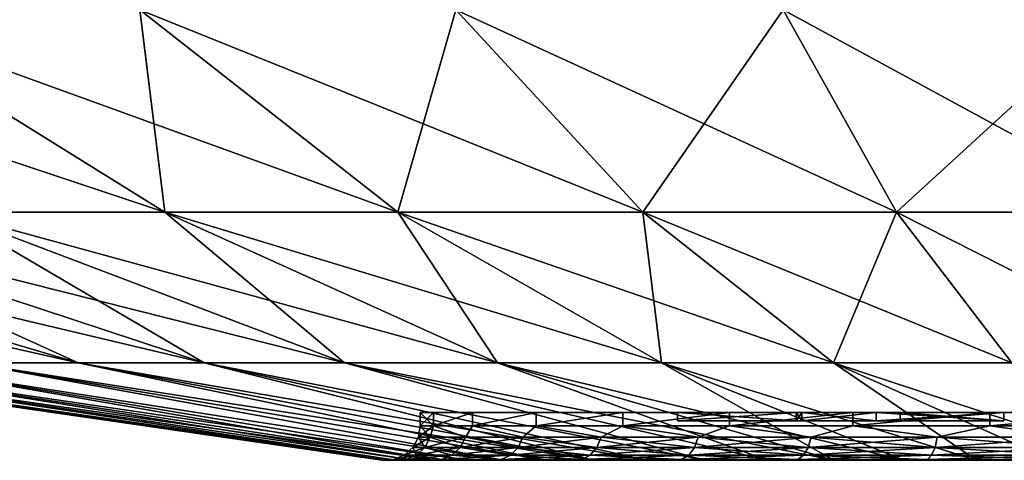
# Model space of a CAD drawing. Header units: metres. Extents: x -109 to 109, y -108 to 40.
# Tile 8 of 230: x -83.81 to -78.13, y -108.23 to -105.68. Entities that reach past the tile are written whole.
import ezdxf

# ---------------------------------------------------------------- set-up
doc = ezdxf.new("R2010")
doc.units = ezdxf.units.M
doc.layers.add('solid_K_24_42_17_000C74_XXXX', color=7, linetype='CONTINUOUS')

msp = doc.modelspace()

# ---------------------------------------------------------------- linework, layer by layer
at = {"layer": 'solid_K_24_42_17_000C74_XXXX'}
for points in [[(-86.482162, -105.622948, 13.408366), (-84.234207, -106.793419, 10.388842), (-82.975838, -106.793419, 11.216482)], [(-84.858047, -105.622948, 14.476562), (-86.482162, -105.622948, 13.408366), (-82.975838, -106.793419, 11.216482)], [(-84.858047, -105.622948, -14.476562), (-82.975838, -106.793419, -11.216482), (-84.234207, -106.793419, -10.388842)], [(-84.858047, -105.622948, -14.476562), (-83.120903, -105.622948, -15.348987), (-82.975838, -106.793419, -11.216482)], [(-84.858047, -105.622948, 14.476562), (-82.975838, -106.793419, 11.216482), (-81.629898, -106.793419, 11.89244)], [(-83.120903, -105.622948, 15.348987), (-84.858047, -105.622948, 14.476562), (-81.629898, -106.793419, 11.89244)], [(-83.120903, -105.622948, -15.348987), (-81.629898, -106.793419, -11.89244), (-82.975838, -106.793419, -11.216482)], [(-83.120903, -105.622948, -15.348987), (-81.294228, -105.622948, -16.013844), (-81.629898, -106.793419, -11.89244)], [(-83.120903, -105.622948, 15.348987), (-81.629898, -106.793419, 11.89244), (-80.214584, -106.793419, 12.407572)], [(-81.294228, -105.622948, 16.013844), (-83.120903, -105.622948, 15.348987), (-80.214584, -106.793419, 12.407572)], [(-81.294228, -105.622948, -16.013844), (-80.214584, -106.793419, -12.407572), (-81.629898, -106.793419, -11.89244)], [(-81.294228, -105.622948, -16.013844), (-79.402718, -105.622948, -16.462139), (-80.214584, -106.793419, -12.407572)], [(-81.294228, -105.622948, 16.013844), (-80.214584, -106.793419, 12.407572), (-78.749039, -106.793419, 12.754913)], [(-79.402718, -105.622948, 16.462139), (-81.294228, -105.622948, 16.013844), (-78.749039, -106.793419, 12.754913)], [(-79.402718, -105.622948, -16.462139), (-78.749039, -106.793419, -12.754913), (-80.214584, -106.793419, -12.407572)], [(-79.402718, -105.622948, -16.462139), (-77.471954, -105.622948, -16.687813), (-78.749039, -106.793419, -12.754913)], [(-79.402718, -105.622948, 16.462139), (-78.749039, -106.793419, 12.754913), (-77.253075, -106.793419, 12.929766)], [(-77.471954, -105.622948, 16.687813), (-79.402718, -105.622948, 16.462139), (-77.253075, -106.793419, 12.929766)], [(-77.471954, -105.622948, -16.687813), (-77.253075, -106.793419, -12.929766), (-78.749039, -106.793419, -12.754913)], [(-87.320969, -106.793419, 7.117064), (-84.108582, -107.663673, 5.004241), (-83.476173, -107.663673, 5.853706)], [(-86.421562, -106.793419, 8.325178), (-87.320969, -106.793419, 7.117064), (-83.476173, -107.663673, 5.853706)], [(-86.421562, -106.793419, -8.325178), (-83.476173, -107.663673, -5.853706), (-84.108582, -107.663673, -5.004241)], [(-86.421562, -106.793419, -8.325178), (-85.387978, -106.793419, -9.42071), (-83.476173, -107.663673, -5.853706)], [(-86.421562, -106.793419, 8.325178), (-83.476173, -107.663673, 5.853706), (-82.749428, -107.663673, 6.62401)], [(-85.387978, -106.793419, 9.42071), (-86.421562, -106.793419, 8.325178), (-82.749428, -107.663673, 6.62401)], [(-85.387978, -106.793419, -9.42071), (-82.749428, -107.663673, -6.62401), (-83.476173, -107.663673, -5.853706)], [(-85.387978, -106.793419, -9.42071), (-84.234207, -106.793419, -10.388842), (-82.749428, -107.663673, -6.62401)], [(-85.387978, -106.793419, 9.42071), (-82.749428, -107.663673, 6.62401), (-81.938171, -107.663673, 7.304736)], [(-84.234207, -106.793419, 10.388842), (-85.387978, -106.793419, 9.42071), (-81.938171, -107.663673, 7.304736)], [(-84.234207, -106.793419, -10.388842), (-81.938171, -107.663673, -7.304736), (-82.749428, -107.663673, -6.62401)], [(-84.234207, -106.793419, -10.388842), (-82.975838, -106.793419, -11.216482), (-81.938171, -107.663673, -7.304736)], [(-84.234207, -106.793419, 10.388842), (-81.938171, -107.663673, 7.304736), (-81.053375, -107.663673, 7.886677)], [(-82.975838, -106.793419, 11.216482), (-84.234207, -106.793419, 10.388842), (-81.053375, -107.663673, 7.886677)], [(-82.975838, -106.793419, -11.216482), (-81.053375, -107.663673, -7.886677), (-81.938171, -107.663673, -7.304736)], [(-82.975838, -106.793419, -11.216482), (-81.629898, -106.793419, -11.89244), (-81.053375, -107.663673, -7.886677)], [(-82.975838, -106.793419, 11.216482), (-81.053375, -107.663673, 7.886677), (-80.107002, -107.663673, 8.361965)], [(-81.629898, -106.793419, 11.89244), (-82.975838, -106.793419, 11.216482), (-80.107002, -107.663673, 8.361965)], [(-81.629898, -106.793419, -11.89244), (-80.107002, -107.663673, -8.361965), (-81.053375, -107.663673, -7.886677)], [(-81.629898, -106.793419, -11.89244), (-80.214584, -106.793419, -12.407572), (-80.107002, -107.663673, -8.361965)], [(-81.629898, -106.793419, 11.89244), (-80.107002, -107.663673, 8.361965), (-79.111847, -107.663673, 8.724172)], [(-80.214584, -106.793419, 12.407572), (-81.629898, -106.793419, 11.89244), (-79.111847, -107.663673, 8.724172)], [(-80.214584, -106.793419, -12.407572), (-79.111847, -107.663673, -8.724172), (-80.107002, -107.663673, -8.361965)], [(-80.214584, -106.793419, -12.407572), (-78.749039, -106.793419, -12.754913), (-79.111847, -107.663673, -8.724172)], [(-80.214584, -106.793419, 12.407572), (-79.111847, -107.663673, 8.724172), (-78.081367, -107.663673, 8.968398)], [(-78.749039, -106.793419, 12.754913), (-80.214584, -106.793419, 12.407572), (-78.081367, -107.663673, 8.968398)], [(-78.749039, -106.793419, -12.754913), (-78.081367, -107.663673, -8.968398), (-79.111847, -107.663673, -8.724172)], [(-78.749039, -106.793419, -12.754913), (-77.253075, -106.793419, -12.929766), (-78.081367, -107.663673, -8.968398)], [(-78.749039, -106.793419, 12.754913), (-78.081367, -107.663673, 8.968398), (-77.02951, -107.663673, 9.091343)], [(-77.253075, -106.793419, 12.929766), (-78.749039, -106.793419, 12.754913), (-77.02951, -107.663673, 9.091343)], [(-81.720886, -108.226677), (-85.60675, -107.663673), (-85.545174, -107.663673, -1.057229)], [(-81.701019, -108.226677, 0.45499), (-85.60675, -107.663673), (-81.720886, -108.226677)], [(-81.701019, -108.226677, 0.45499), (-85.545174, -107.663673, 1.057229), (-85.60675, -107.663673)], [(-81.641571, -108.226677, -0.906581), (-85.545174, -107.663673, -1.057229), (-85.361275, -107.663673, -2.100161)], [(-81.701019, -108.226677, -0.455012), (-81.720886, -108.226677), (-85.545174, -107.663673, -1.057229)], [(-81.641571, -108.226677, -0.906581), (-81.701019, -108.226677, -0.455012), (-85.545174, -107.663673, -1.057229)], [(-81.641579, -108.226677, 0.906539), (-85.361275, -107.663673, 2.100161), (-85.545174, -107.663673, 1.057229)], [(-81.701019, -108.226677, 0.45499), (-81.641579, -108.226677, 0.906539), (-85.545174, -107.663673, 1.057229)], [(-81.542984, -108.226677, -1.351262), (-85.361275, -107.663673, -2.100161), (-85.057549, -107.663673, -3.114692)], [(-81.542984, -108.226677, -1.351262), (-81.641571, -108.226677, -0.906581), (-85.361275, -107.663673, -2.100161)], [(-81.406044, -108.226677, 1.785594), (-85.057549, -107.663673, 3.114692), (-85.361275, -107.663673, 2.100161)], [(-81.542999, -108.226677, 1.351204), (-81.406044, -108.226677, 1.785594), (-85.361275, -107.663673, 2.100161)], [(-81.641579, -108.226677, 0.906539), (-81.542999, -108.226677, 1.351204), (-85.361275, -107.663673, 2.100161)], [(-81.406021, -108.226677, -1.785662), (-85.057549, -107.663673, -3.114692), (-84.638092, -107.663673, -4.087102)], [(-81.406021, -108.226677, -1.785662), (-81.542984, -108.226677, -1.351262), (-85.057549, -107.663673, -3.114692)], [(-81.23175, -108.226677, 2.206398), (-84.638092, -107.663673, 4.087102), (-85.057549, -107.663673, 3.114692)], [(-81.406044, -108.226677, 1.785594), (-81.23175, -108.226677, 2.206398), (-85.057549, -107.663673, 3.114692)], [(-81.0214, -108.226677, -2.610468), (-84.638092, -107.663673, -4.087102), (-84.108582, -107.663673, -5.004241)], [(-81.231712, -108.226677, -2.206465), (-81.406021, -108.226677, -1.785662), (-84.638092, -107.663673, -4.087102)], [(-81.0214, -108.226677, -2.610468), (-81.231712, -108.226677, -2.206465), (-84.638092, -107.663673, -4.087102)], [(-81.021439, -108.226677, 2.610408), (-84.108582, -107.663673, 5.004241), (-84.638092, -107.663673, 4.087102)], [(-81.23175, -108.226677, 2.206398), (-81.021439, -108.226677, 2.610408), (-84.638092, -107.663673, 4.087102)], [(-80.77668, -108.226677, -2.994599), (-84.108582, -107.663673, -5.004241), (-83.476173, -107.663673, -5.853706)], [(-80.77668, -108.226677, -2.994599), (-81.0214, -108.226677, -2.610468), (-84.108582, -107.663673, -5.004241)], [(-80.499451, -108.226677, 3.35589), (-83.476173, -107.663673, 5.853706), (-84.108582, -107.663673, 5.004241)], [(-80.776718, -108.226677, 2.994547), (-80.499451, -108.226677, 3.35589), (-84.108582, -107.663673, 5.004241)], [(-81.021439, -108.226677, 2.610408), (-80.776718, -108.226677, 2.994547), (-84.108582, -107.663673, 5.004241)], [(-80.499413, -108.226677, -3.355939), (-83.476173, -107.663673, -5.853706), (-82.749428, -107.663673, -6.62401)], [(-80.499413, -108.226677, -3.355939), (-80.77668, -108.226677, -2.994599), (-83.476173, -107.663673, -5.853706)], [(-80.19175, -108.226677, 3.691692), (-82.749428, -107.663673, 6.62401), (-83.476173, -107.663673, 5.853706)], [(-80.499451, -108.226677, 3.35589), (-80.19175, -108.226677, 3.691692), (-83.476173, -107.663673, 5.853706)], [(-79.855896, -108.226677, -3.999445), (-82.749428, -107.663673, -6.62401), (-81.938171, -107.663673, -7.304736)], [(-80.191704, -108.226677, -3.691739), (-80.499413, -108.226677, -3.355939), (-82.749428, -107.663673, -6.62401)], [(-79.855896, -108.226677, -3.999445), (-80.191704, -108.226677, -3.691739), (-82.749428, -107.663673, -6.62401)], [(-79.855949, -108.226677, 3.999401), (-81.938171, -107.663673, 7.304736), (-82.749428, -107.663673, 6.62401)], [(-80.19175, -108.226677, 3.691692), (-79.855949, -108.226677, 3.999401), (-82.749428, -107.663673, 6.62401)], [(-79.494553, -108.226677, -4.276714), (-81.938171, -107.663673, -7.304736), (-81.053375, -107.663673, -7.886677)], [(-79.494553, -108.226677, -4.276714), (-79.855896, -108.226677, -3.999445), (-81.938171, -107.663673, -7.304736)], [(-79.110474, -108.226677, 4.5214), (-81.053375, -107.663673, 7.886677), (-81.938171, -107.663673, 7.304736)], [(-79.494606, -108.226677, 4.276675), (-79.110474, -108.226677, 4.5214), (-81.938171, -107.663673, 7.304736)], [(-79.855949, -108.226677, 3.999401), (-79.494606, -108.226677, 4.276675), (-81.938171, -107.663673, 7.304736)], [(-79.110413, -108.226677, -4.521433), (-81.053375, -107.663673, -7.886677), (-80.107002, -107.663673, -8.361965)], [(-79.110413, -108.226677, -4.521433), (-79.494553, -108.226677, -4.276714), (-81.053375, -107.663673, -7.886677)], [(-78.706474, -108.226677, 4.731712), (-80.107002, -107.663673, 8.361965), (-81.053375, -107.663673, 7.886677)], [(-79.110474, -108.226677, 4.5214), (-78.706474, -108.226677, 4.731712), (-81.053375, -107.663673, 7.886677)], [(-78.285622, -108.226677, -4.906036), (-80.107002, -107.663673, -8.361965), (-79.111847, -107.663673, -8.724172)], [(-78.706413, -108.226677, -4.73174), (-79.110413, -108.226677, -4.521433), (-80.107002, -107.663673, -8.361965)], [(-78.285622, -108.226677, -4.906036), (-78.706413, -108.226677, -4.73174), (-80.107002, -107.663673, -8.361965)], [(-78.285683, -108.226677, 4.906013), (-79.111847, -107.663673, 8.724172), (-80.107002, -107.663673, 8.361965)], [(-78.706474, -108.226677, 4.731712), (-78.285683, -108.226677, 4.906013), (-80.107002, -107.663673, 8.361965)], [(-77.851234, -108.226677, -5.042994), (-79.111847, -107.663673, -8.724172), (-78.081367, -107.663673, -8.968398)], [(-77.851234, -108.226677, -5.042994), (-78.285622, -108.226677, -4.906036), (-79.111847, -107.663673, -8.724172)], [(-77.406631, -108.226677, 5.141561), (-78.081367, -107.663673, 8.968398), (-79.111847, -107.663673, 8.724172)], [(-77.851303, -108.226677, 5.042977), (-77.406631, -108.226677, 5.141561), (-79.111847, -107.663673, 8.724172)], [(-78.285683, -108.226677, 4.906013), (-77.851303, -108.226677, 5.042977), (-79.111847, -107.663673, 8.724172)], [(-81.424034, -108.027771, -0.868257), (-81.424042, -107.949371, -0.868196), (-81.5, -107.949371)], [(-80.014, -107.949371, 1.5), (-81.5, -107.949371), (-81.424042, -107.949371, -0.868196)], [(-81.5, -108.027771), (-81.424034, -108.027771, -0.868257), (-81.5, -107.949371)], [(-81.424042, -107.949371, 0.868196), (-81.5, -108.027771), (-81.5, -107.949371)], [(-80.014, -107.949371, 1.5), (-81.424042, -107.949371, 0.868196), (-81.5, -107.949371)], [(-81.424042, -108.027771, 0.868239), (-81.5, -108.027771), (-81.424042, -107.949371, 0.868196)], [(-81.424034, -108.027771, -0.868257), (-81.198471, -107.949371, -1.710062), (-81.424042, -107.949371, -0.868196)], [(-80.014, -107.949371, -1.5), (-81.424042, -107.949371, -0.868196), (-81.198471, -107.949371, -1.710062)], [(-80.014, -107.949371, -1.5), (-80.014, -107.949371, 1.5), (-81.424042, -107.949371, -0.868196)], [(-81.424042, -108.027771, 0.868239), (-81.424042, -107.949371, 0.868196), (-81.198471, -107.949371, 1.710062)], [(-80.014, -107.949371, 1.5), (-81.198471, -107.949371, 1.710062), (-81.424042, -107.949371, 0.868196)], [(-81.198463, -108.027771, 1.710096), (-81.424042, -108.027771, 0.868239), (-81.198471, -107.949371, 1.710062)], [(-81.424034, -108.027771, -0.868257), (-81.198448, -108.027771, -1.710138), (-81.198471, -107.949371, -1.710062)], [(-71.801529, -107.949371, -1.710062), (-81.198471, -107.949371, -1.710062), (-80.830124, -107.949371, -2.49999)], [(-81.198448, -108.027771, -1.710138), (-80.830124, -107.949371, -2.49999), (-81.198471, -107.949371, -1.710062)], [(-73.557312, -107.949371, -1.499829), (-81.198471, -107.949371, -1.710062), (-71.801529, -107.949371, -1.710062)], [(-79.328285, -107.949371, -1.5), (-80.014, -107.949371, -1.5), (-81.198471, -107.949371, -1.710062)], [(-78.866821, -107.949371, -1.5), (-79.328285, -107.949371, -1.5), (-81.198471, -107.949371, -1.710062)], [(-78.128288, -107.949371, -1.5), (-78.866821, -107.949371, -1.5), (-81.198471, -107.949371, -1.710062)], [(-77.442856, -107.949371, -1.5), (-78.128288, -107.949371, -1.5), (-81.198471, -107.949371, -1.710062)], [(-76.757141, -107.949371, -1.5), (-77.442856, -107.949371, -1.5), (-81.198471, -107.949371, -1.710062)], [(-76.242859, -107.949371, -1.5), (-76.757141, -107.949371, -1.5), (-81.198471, -107.949371, -1.710062)], [(-75.557144, -107.949371, -1.5), (-76.242859, -107.949371, -1.5), (-81.198471, -107.949371, -1.710062)], [(-73.557312, -107.949371, -1.499829), (-75.557144, -107.949371, -1.5), (-81.198471, -107.949371, -1.710062)], [(-81.198471, -107.949371, 1.710062), (-71.801529, -107.949371, 1.710062), (-72.169876, -107.949371, 2.49999)], [(-80.014, -107.949371, 1.5), (-71.801529, -107.949371, 1.710062), (-81.198471, -107.949371, 1.710062)], [(-81.198471, -107.949371, 1.710062), (-72.169876, -107.949371, 2.49999), (-80.830124, -107.949371, 2.49999)], [(-81.198463, -108.027771, 1.710096), (-81.198471, -107.949371, 1.710062), (-80.830124, -107.949371, 2.49999)], [(-80.830132, -108.027771, 2.499995), (-81.198463, -108.027771, 1.710096), (-80.830124, -107.949371, 2.49999)], [(-81.198448, -108.027771, -1.710138), (-80.830109, -108.027771, -2.500035), (-80.830124, -107.949371, -2.49999)], [(-80.830132, -108.027771, 2.499995), (-80.830124, -107.949371, 2.49999), (-80.330208, -107.949371, 3.213953)], [(-80.330231, -108.027771, 3.213931), (-80.830132, -108.027771, 2.499995), (-80.330208, -107.949371, 3.213953)], [(-72.169876, -107.949371, -2.49999), (-80.830124, -107.949371, -2.49999), (-80.330208, -107.949371, -3.213953)], [(-80.830109, -108.027771, -2.500035), (-80.330208, -107.949371, -3.213953), (-80.830124, -107.949371, -2.49999)], [(-71.801529, -107.949371, -1.710062), (-80.830124, -107.949371, -2.49999), (-72.169876, -107.949371, -2.49999)], [(-80.830124, -107.949371, 2.49999), (-72.169876, -107.949371, 2.49999), (-72.669792, -107.949371, 3.213953)], [(-80.830124, -107.949371, 2.49999), (-72.669792, -107.949371, 3.213953), (-80.330208, -107.949371, 3.213953)], [(-80.830109, -108.027771, -2.500035), (-80.3302, -108.027771, -3.213963), (-80.330208, -107.949371, -3.213953)], [(-80.330231, -108.027771, 3.213931), (-80.330208, -107.949371, 3.213953), (-79.713913, -107.949371, 3.830241)], [(-79.713951, -108.027771, 3.830213), (-80.330231, -108.027771, 3.213931), (-79.713913, -107.949371, 3.830241)], [(-72.669792, -107.949371, -3.213953), (-80.330208, -107.949371, -3.213953), (-79.713913, -107.949371, -3.830241)], [(-80.3302, -108.027771, -3.213963), (-79.713913, -107.949371, -3.830241), (-80.330208, -107.949371, -3.213953)], [(-72.169876, -107.949371, -2.49999), (-80.330208, -107.949371, -3.213953), (-72.669792, -107.949371, -3.213953)], [(-80.330208, -107.949371, 3.213953), (-72.669792, -107.949371, 3.213953), (-73.286087, -107.949371, 3.830241)], [(-80.330208, -107.949371, 3.213953), (-73.286087, -107.949371, 3.830241), (-79.713913, -107.949371, 3.830241)], [(-80.3302, -108.027771, -3.213963), (-79.713913, -108.027771, -3.830243), (-79.713913, -107.949371, -3.830241)], [(-79.328285, -107.949371, 1.5), (-71.801529, -107.949371, 1.710062), (-80.014, -107.949371, 1.5)], [(-80.014, -107.999374, 1.5), (-80.014, -107.949371, 1.5), (-80.014, -107.949371, -1.5)], [(-79.328285, -107.999374, 1.5), (-79.328285, -107.949371, 1.5), (-80.014, -107.949371, 1.5)], [(-79.328285, -107.999374, 1.5), (-80.014, -107.949371, 1.5), (-80.014, -107.999374, 1.5)], [(-80.014, -107.999374, -1.5), (-80.014, -107.949371, -1.5), (-79.328285, -107.949371, -1.5)], [(-80.014, -107.999374, -1.5), (-80.014, -107.999374, 1.5), (-80.014, -107.949371, -1.5)], [(-80.014, -107.999374, -1.5), (-79.328285, -107.949371, -1.5), (-79.328285, -107.999374, -1.5)], [(-79.713951, -108.027771, 3.830213), (-79.713913, -107.949371, 3.830241), (-79.000008, -107.949371, 4.330123)], [(-79.000015, -108.027771, 4.330121), (-79.713951, -108.027771, 3.830213), (-79.000008, -107.949371, 4.330123)], [(-73.286087, -107.949371, -3.830241), (-79.713913, -107.949371, -3.830241), (-79.000008, -107.949371, -4.330123)], [(-79.713913, -108.027771, -3.830243), (-79.000008, -107.949371, -4.330123), (-79.713913, -107.949371, -3.830241)], [(-72.669792, -107.949371, -3.213953), (-79.713913, -107.949371, -3.830241), (-73.286087, -107.949371, -3.830241)], [(-79.713913, -108.027771, -3.830243), (-78.999969, -108.027771, -4.330142), (-79.000008, -107.949371, -4.330123)], [(-79.713913, -107.949371, 3.830241), (-73.286087, -107.949371, 3.830241), (-73.999992, -107.949371, 4.330123)], [(-79.713913, -107.949371, 3.830241), (-73.999992, -107.949371, 4.330123), (-79.000008, -107.949371, 4.330123)], [(-79.328285, -107.949371, 1.5), (-78.866821, -107.949371, 1.5), (-71.801529, -107.949371, 1.710062)], [(-79.295395, -107.949371, -0.428571), (-79.328285, -107.949371, -0.428571), (-79.328285, -107.949371, -1.5)], [(-79.328285, -107.999374, -1.5), (-79.328285, -107.949371, -1.5), (-79.328285, -107.949371, -0.428571)], [(-78.866821, -107.949371, -1.5), (-79.295395, -107.949371, -0.428571), (-79.328285, -107.949371, -1.5)], [(-79.295395, -107.999374, -0.428571), (-79.328285, -107.949371, -0.428571), (-79.295395, -107.949371, -0.428571)], [(-79.328285, -107.999374, -0.428571), (-79.328285, -107.949371, -0.428571), (-79.295395, -107.999374, -0.428571)], [(-79.328285, -107.999374, -1.5), (-79.328285, -107.949371, -0.428571), (-79.328285, -107.999374, -0.428571)], [(-79.328285, -107.949371, 0.428571), (-79.295395, -107.949371, 0.428571), (-78.866821, -107.949371, 1.5)], [(-79.328285, -107.949371, 1.5), (-79.328285, -107.949371, 0.428571), (-78.866821, -107.949371, 1.5)], [(-79.328285, -107.999374, 0.428571), (-79.295395, -107.949371, 0.428571), (-79.328285, -107.949371, 0.428571)], [(-79.295395, -107.999374, 0.428571), (-79.295395, -107.949371, 0.428571), (-79.328285, -107.999374, 0.428571)], [(-79.328285, -107.999374, 0.428571), (-79.328285, -107.949371, 0.428571), (-79.328285, -107.949371, 1.5)], [(-79.328285, -107.999374, 0.428571), (-79.328285, -107.949371, 1.5), (-79.328285, -107.999374, 1.5)], [(-79.295395, -107.999374, -0.428571), (-79.295395, -107.949371, -0.428571), (-78.866821, -107.949371, -1.5)], [(-79.295395, -107.999374, -0.428571), (-78.866821, -107.949371, -1.5), (-78.866821, -107.999374, -1.5)], [(-78.866821, -107.999374, 1.5), (-78.866821, -107.949371, 1.5), (-79.295395, -107.949371, 0.428571)], [(-78.866821, -107.999374, 1.5), (-79.295395, -107.949371, 0.428571), (-79.295395, -107.999374, 0.428571)], [(-79.000015, -108.027771, 4.330121), (-79.000008, -107.949371, 4.330123), (-78.210144, -107.949371, 4.698446)], [(-78.210121, -108.027771, 4.698457), (-79.000015, -108.027771, 4.330121), (-78.210144, -107.949371, 4.698446)], [(-73.999992, -107.949371, -4.330123), (-79.000008, -107.949371, -4.330123), (-78.210144, -107.949371, -4.698446)], [(-78.999969, -108.027771, -4.330142), (-78.210144, -107.949371, -4.698446), (-79.000008, -107.949371, -4.330123)], [(-73.286087, -107.949371, -3.830241), (-79.000008, -107.949371, -4.330123), (-73.999992, -107.949371, -4.330123)], [(-79.000008, -107.949371, 4.330123), (-73.999992, -107.949371, 4.330123), (-74.789856, -107.949371, 4.698446)], [(-79.000008, -107.949371, 4.330123), (-74.789856, -107.949371, 4.698446), (-78.210144, -107.949371, 4.698446)], [(-78.999969, -108.027771, -4.330142), (-78.210075, -108.027771, -4.698472), (-78.210144, -107.949371, -4.698446)], [(-78.866821, -107.949371, 1.5), (-78.128288, -107.949371, 1.5), (-71.801529, -107.949371, 1.710062)], [(-78.866821, -107.999374, -1.5), (-78.866821, -107.949371, -1.5), (-78.128288, -107.949371, -1.5)], [(-78.866821, -107.999374, -1.5), (-78.128288, -107.949371, -1.5), (-78.128288, -107.999374, -1.5)], [(-78.128288, -107.999374, 1.5), (-78.128288, -107.949371, 1.5), (-78.866821, -107.949371, 1.5)], [(-78.128288, -107.999374, 1.5), (-78.866821, -107.949371, 1.5), (-78.866821, -107.999374, 1.5)], [(-78.123283, -107.949371, 1.35), (-78.728287, -107.949371), (-78.128288, -107.949371, -1.5)], [(-78.128288, -107.999374, -1.5), (-78.128288, -107.949371, -1.5), (-78.728287, -107.949371)], [(-78.123283, -107.949371, 1.5), (-78.128288, -107.949371, 1.5), (-78.728287, -107.949371)], [(-78.728287, -107.999374), (-78.728287, -107.949371), (-78.128288, -107.949371, 1.5)], [(-78.123283, -107.949371, 1.5), (-78.728287, -107.949371), (-78.123283, -107.949371, 1.35)], [(-78.128288, -107.999374, -1.5), (-78.728287, -107.949371), (-78.728287, -107.999374)], [(-78.728287, -107.999374), (-78.128288, -107.949371, 1.5), (-78.128288, -107.999374, 1.5)], [(-74.789856, -107.949371, -4.698446), (-78.210144, -107.949371, -4.698446), (-77.368279, -107.949371, -4.924029)], [(-78.210075, -108.027771, -4.698472), (-77.368279, -107.949371, -4.924029), (-78.210144, -107.949371, -4.698446)], [(-73.999992, -107.949371, -4.330123), (-78.210144, -107.949371, -4.698446), (-74.789856, -107.949371, -4.698446)], [(-78.210144, -107.949371, 4.698446), (-74.789856, -107.949371, 4.698446), (-75.631721, -107.949371, 4.924029)], [(-78.210144, -107.949371, 4.698446), (-75.631721, -107.949371, 4.924029), (-77.368279, -107.949371, 4.924029)], [(-78.210121, -108.027771, 4.698457), (-78.210144, -107.949371, 4.698446), (-77.368279, -107.949371, 4.924029)], [(-77.368256, -108.027771, 4.924036), (-78.210121, -108.027771, 4.698457), (-77.368279, -107.949371, 4.924029)], [(-78.210075, -108.027771, -4.698472), (-77.368217, -108.027771, -4.924043), (-77.368279, -107.949371, -4.924029)], [(-78.123283, -107.949371, 1.5), (-71.801529, -107.949371, 1.710062), (-78.128288, -107.949371, 1.5)], [(-77.442856, -107.949371, -1.5), (-78.123283, -107.949371, 1.35), (-78.128288, -107.949371, -1.5)], [(-80.014, -107.999374, -1.5), (-79.328285, -107.999374, 1.5), (-80.014, -107.999374, 1.5)], [(-80.014, -107.999374, -1.5), (-79.328285, -107.999374, 0.428571), (-79.328285, -107.999374, 1.5)], [(-80.014, -107.999374, -1.5), (-79.295395, -107.999374, 0.428571), (-79.328285, -107.999374, 0.428571)], [(-80.014, -107.999374, -1.5), (-79.328285, -107.999374, -0.428571), (-79.295395, -107.999374, 0.428571)], [(-80.014, -107.999374, -1.5), (-79.328285, -107.999374, -1.5), (-79.328285, -107.999374, -0.428571)], [(-79.328285, -107.999374, -0.428571), (-78.728287, -107.999374), (-79.295395, -107.999374, 0.428571)], [(-79.328285, -107.999374, -0.428571), (-79.295395, -107.999374, -0.428571), (-78.728287, -107.999374)], [(-78.128288, -107.999374, 1.5), (-78.866821, -107.999374, 1.5), (-79.295395, -107.999374, 0.428571)], [(-78.728287, -107.999374), (-78.128288, -107.999374, 1.5), (-79.295395, -107.999374, 0.428571)], [(-79.295395, -107.999374, -0.428571), (-78.866821, -107.999374, -1.5), (-78.728287, -107.999374)], [(-78.866821, -107.999374, -1.5), (-78.128288, -107.999374, -1.5), (-78.728287, -107.999374)], [(-81.511055, -108.093346), (-81.5, -108.027771), (-81.424042, -108.027771, 0.868239)], [(-81.442711, -108.093346, -0.824793), (-81.5, -108.027771), (-81.511055, -108.093346)], [(-81.511055, -108.093346), (-81.424042, -108.027771, 0.868239), (-81.442711, -108.093346, 0.824793)], [(-81.442711, -108.093346, -0.824793), (-81.424034, -108.027771, -0.868257), (-81.5, -108.027771)], [(-81.239548, -108.093346, -1.627088), (-81.424034, -108.027771, -0.868257), (-81.442711, -108.093346, -0.824793)], [(-81.442711, -108.093346, 0.824793), (-81.424042, -108.027771, 0.868239), (-81.239548, -108.093346, 1.627088)], [(-81.239548, -108.093346, 1.627088), (-81.424042, -108.027771, 0.868239), (-81.198463, -108.027771, 1.710096)], [(-81.239548, -108.093346, -1.627088), (-81.198448, -108.027771, -1.710138), (-81.424034, -108.027771, -0.868257)], [(-80.907097, -108.093346, -2.385), (-81.198448, -108.027771, -1.710138), (-81.239548, -108.093346, -1.627088)], [(-81.239548, -108.093346, 1.627088), (-81.198463, -108.027771, 1.710096), (-80.907097, -108.093346, 2.385)], [(-80.907097, -108.093346, 2.385), (-81.198463, -108.027771, 1.710096), (-80.830132, -108.027771, 2.499995)], [(-80.907097, -108.093346, -2.385), (-80.830109, -108.027771, -2.500035), (-81.198448, -108.027771, -1.710138)], [(-80.45443, -108.093346, -3.077855), (-80.830109, -108.027771, -2.500035), (-80.907097, -108.093346, -2.385)], [(-80.907097, -108.093346, 2.385), (-80.830132, -108.027771, 2.499995), (-80.45443, -108.093346, 3.077855)], [(-80.45443, -108.093346, 3.077855), (-80.830132, -108.027771, 2.499995), (-80.330231, -108.027771, 3.213931)], [(-80.45443, -108.093346, -3.077855), (-80.3302, -108.027771, -3.213963), (-80.830109, -108.027771, -2.500035)], [(-79.893898, -108.093346, -3.686755), (-80.3302, -108.027771, -3.213963), (-80.45443, -108.093346, -3.077855)], [(-80.45443, -108.093346, 3.077855), (-80.330231, -108.027771, 3.213931), (-79.893898, -108.093346, 3.686755)], [(-79.893898, -108.093346, 3.686755), (-80.330231, -108.027771, 3.213931), (-79.713951, -108.027771, 3.830213)], [(-79.893898, -108.093346, -3.686755), (-79.713913, -108.027771, -3.830243), (-80.3302, -108.027771, -3.213963)], [(-79.240791, -108.093346, -4.195089), (-79.713913, -108.027771, -3.830243), (-79.893898, -108.093346, -3.686755)], [(-79.893898, -108.093346, 3.686755), (-79.713951, -108.027771, 3.830213), (-79.240791, -108.093346, 4.195089)], [(-79.240791, -108.093346, 4.195089), (-79.713951, -108.027771, 3.830213), (-79.000015, -108.027771, 4.330121)], [(-79.240791, -108.093346, -4.195089), (-78.999969, -108.027771, -4.330142), (-79.713913, -108.027771, -3.830243)], [(-78.512917, -108.093346, -4.588993), (-78.999969, -108.027771, -4.330142), (-79.240791, -108.093346, -4.195089)], [(-79.240791, -108.093346, 4.195089), (-79.000015, -108.027771, 4.330121), (-78.512917, -108.093346, 4.588993)], [(-78.512917, -108.093346, 4.588993), (-79.000015, -108.027771, 4.330121), (-78.210121, -108.027771, 4.698457)], [(-78.512917, -108.093346, -4.588993), (-78.210075, -108.027771, -4.698472), (-78.999969, -108.027771, -4.330142)], [(-77.730141, -108.093346, -4.85772), (-78.210075, -108.027771, -4.698472), (-78.512917, -108.093346, -4.588993)], [(-78.512917, -108.093346, 4.588993), (-78.210121, -108.027771, 4.698457), (-77.730141, -108.093346, 4.85772)], [(-77.730141, -108.093346, 4.85772), (-78.210121, -108.027771, 4.698457), (-77.368256, -108.027771, 4.924036)], [(-77.730141, -108.093346, -4.85772), (-77.368217, -108.027771, -4.924043), (-78.210075, -108.027771, -4.698472)], [(-81.442711, -108.093346, 0.824793), (-81.474388, -108.151886, 0.830079), (-81.543175, -108.151886)], [(-81.511055, -108.093346), (-81.442711, -108.093346, 0.824793), (-81.543175, -108.151886)], [(-81.474388, -108.151886, -0.830079), (-81.511055, -108.093346), (-81.543175, -108.151886)], [(-81.442711, -108.093346, -0.824793), (-81.511055, -108.093346), (-81.474388, -108.151886, -0.830079)], [(-81.239548, -108.093346, 1.627088), (-81.26992, -108.151886, 1.637515), (-81.474388, -108.151886, 0.830079)], [(-81.442711, -108.093346, 0.824793), (-81.239548, -108.093346, 1.627088), (-81.474388, -108.151886, 0.830079)], [(-81.442711, -108.093346, -0.824793), (-81.474388, -108.151886, -0.830079), (-81.26992, -108.151886, -1.637515)], [(-81.239548, -108.093346, -1.627088), (-81.442711, -108.093346, -0.824793), (-81.26992, -108.151886, -1.637515)], [(-80.907097, -108.093346, 2.385), (-80.935341, -108.151886, 2.400285), (-81.26992, -108.151886, 1.637515)], [(-81.239548, -108.093346, 1.627088), (-80.907097, -108.093346, 2.385), (-81.26992, -108.151886, 1.637515)], [(-81.239548, -108.093346, -1.627088), (-81.26992, -108.151886, -1.637515), (-80.935341, -108.151886, -2.400285)], [(-80.907097, -108.093346, -2.385), (-81.239548, -108.093346, -1.627088), (-80.935341, -108.151886, -2.400285)], [(-80.45443, -108.093346, 3.077855), (-80.479774, -108.151886, 3.097581), (-80.935341, -108.151886, 2.400285)], [(-80.907097, -108.093346, 2.385), (-80.45443, -108.093346, 3.077855), (-80.935341, -108.151886, 2.400285)], [(-80.907097, -108.093346, -2.385), (-80.935341, -108.151886, -2.400285), (-80.479774, -108.151886, -3.097581)], [(-80.45443, -108.093346, -3.077855), (-80.907097, -108.093346, -2.385), (-80.479774, -108.151886, -3.097581)], [(-79.893898, -108.093346, 3.686755), (-79.915649, -108.151886, 3.710383), (-80.479774, -108.151886, 3.097581)], [(-80.45443, -108.093346, 3.077855), (-79.893898, -108.093346, 3.686755), (-80.479774, -108.151886, 3.097581)], [(-80.45443, -108.093346, -3.077855), (-80.479774, -108.151886, -3.097581), (-79.915649, -108.151886, -3.710383)], [(-79.893898, -108.093346, -3.686755), (-80.45443, -108.093346, -3.077855), (-79.915649, -108.151886, -3.710383)], [(-79.240791, -108.093346, 4.195089), (-79.258354, -108.151886, 4.221975), (-79.915649, -108.151886, 3.710383)], [(-79.893898, -108.093346, 3.686755), (-79.240791, -108.093346, 4.195089), (-79.915649, -108.151886, 3.710383)], [(-79.893898, -108.093346, -3.686755), (-79.915649, -108.151886, -3.710383), (-79.258354, -108.151886, -4.221975)], [(-79.240791, -108.093346, -4.195089), (-79.893898, -108.093346, -3.686755), (-79.258354, -108.151886, -4.221975)], [(-78.512917, -108.093346, 4.588993), (-78.525818, -108.151886, 4.618403), (-79.258354, -108.151886, 4.221975)], [(-79.240791, -108.093346, 4.195089), (-78.512917, -108.093346, 4.588993), (-79.258354, -108.151886, 4.221975)], [(-79.240791, -108.093346, -4.195089), (-79.258354, -108.151886, -4.221975), (-78.525818, -108.151886, -4.618403)], [(-78.512917, -108.093346, -4.588993), (-79.240791, -108.093346, -4.195089), (-78.525818, -108.151886, -4.618403)], [(-77.730141, -108.093346, 4.85772), (-77.738029, -108.151886, 4.888853), (-78.525818, -108.151886, 4.618403)], [(-78.512917, -108.093346, 4.588993), (-77.730141, -108.093346, 4.85772), (-78.525818, -108.151886, 4.618403)], [(-78.512917, -108.093346, -4.588993), (-78.525818, -108.151886, -4.618403), (-77.738029, -108.151886, -4.888853)], [(-77.730141, -108.093346, -4.85772), (-78.512917, -108.093346, -4.588993), (-77.738029, -108.151886, -4.888853)], [(-81.474388, -108.151886, 0.830079), (-81.523308, -108.196594, 0.838242), (-81.592766, -108.196594)], [(-81.543175, -108.151886), (-81.474388, -108.151886, 0.830079), (-81.592766, -108.196594)], [(-81.523308, -108.196594, -0.838242), (-81.543175, -108.151886), (-81.592766, -108.196594)], [(-81.474388, -108.151886, -0.830079), (-81.543175, -108.151886), (-81.523308, -108.196594, -0.838242)], [(-81.26992, -108.151886, 1.637515), (-81.316826, -108.196594, 1.653619), (-81.523308, -108.196594, 0.838242)], [(-81.474388, -108.151886, 0.830079), (-81.26992, -108.151886, 1.637515), (-81.523308, -108.196594, 0.838242)], [(-81.474388, -108.151886, -0.830079), (-81.523308, -108.196594, -0.838242), (-81.316826, -108.196594, -1.653619)], [(-81.26992, -108.151886, -1.637515), (-81.474388, -108.151886, -0.830079), (-81.316826, -108.196594, -1.653619)], [(-80.935341, -108.151886, 2.400285), (-80.978958, -108.196594, 2.423889), (-81.316826, -108.196594, 1.653619)], [(-81.26992, -108.151886, 1.637515), (-80.935341, -108.151886, 2.400285), (-81.316826, -108.196594, 1.653619)], [(-81.26992, -108.151886, -1.637515), (-81.316826, -108.196594, -1.653619), (-80.978958, -108.196594, -2.423889)], [(-80.935341, -108.151886, -2.400285), (-81.26992, -108.151886, -1.637515), (-80.978958, -108.196594, -2.423889)], [(-80.479774, -108.151886, 3.097581), (-80.518906, -108.196594, 3.128042), (-80.978958, -108.196594, 2.423889)], [(-80.935341, -108.151886, 2.400285), (-80.479774, -108.151886, 3.097581), (-80.978958, -108.196594, 2.423889)], [(-80.935341, -108.151886, -2.400285), (-80.978958, -108.196594, -2.423889), (-80.518906, -108.196594, -3.128042)], [(-80.479774, -108.151886, -3.097581), (-80.935341, -108.151886, -2.400285), (-80.518906, -108.196594, -3.128042)], [(-79.915649, -108.151886, 3.710383), (-79.949234, -108.196594, 3.74687), (-80.518906, -108.196594, 3.128042)], [(-80.479774, -108.151886, 3.097581), (-79.915649, -108.151886, 3.710383), (-80.518906, -108.196594, 3.128042)], [(-80.479774, -108.151886, -3.097581), (-80.518906, -108.196594, -3.128042), (-79.949234, -108.196594, -3.74687)], [(-79.915649, -108.151886, -3.710383), (-80.479774, -108.151886, -3.097581), (-79.949234, -108.196594, -3.74687)], [(-79.258354, -108.151886, 4.221975), (-79.285477, -108.196594, 4.263494), (-79.949234, -108.196594, 3.74687)], [(-79.915649, -108.151886, 3.710383), (-79.258354, -108.151886, 4.221975), (-79.949234, -108.196594, 3.74687)], [(-79.915649, -108.151886, -3.710383), (-79.949234, -108.196594, -3.74687), (-79.285477, -108.196594, -4.263494)], [(-79.258354, -108.151886, -4.221975), (-79.915649, -108.151886, -3.710383), (-79.285477, -108.196594, -4.263494)], [(-78.525818, -108.151886, 4.618403), (-78.545738, -108.196594, 4.66382), (-79.285477, -108.196594, 4.263494)], [(-79.258354, -108.151886, 4.221975), (-78.525818, -108.151886, 4.618403), (-79.285477, -108.196594, 4.263494)], [(-79.258354, -108.151886, -4.221975), (-79.285477, -108.196594, -4.263494), (-78.545738, -108.196594, -4.66382)], [(-78.525818, -108.151886, -4.618403), (-79.258354, -108.151886, -4.221975), (-78.545738, -108.196594, -4.66382)], [(-77.738029, -108.151886, 4.888853), (-77.750198, -108.196594, 4.93693), (-78.545738, -108.196594, 4.66382)], [(-78.525818, -108.151886, 4.618403), (-77.738029, -108.151886, 4.888853), (-78.545738, -108.196594, 4.66382)], [(-78.525818, -108.151886, -4.618403), (-78.545738, -108.196594, -4.66382), (-77.750198, -108.196594, -4.93693)], [(-77.738029, -108.151886, -4.888853), (-78.525818, -108.151886, -4.618403), (-77.750198, -108.196594, -4.93693)], [(-81.654312, -108.222481), (-81.720886, -108.226677), (-81.701019, -108.226677, -0.455012)], [(-81.584015, -108.222481, 0.848372), (-81.701019, -108.226677, 0.45499), (-81.720886, -108.226677)], [(-81.654312, -108.222481), (-81.584015, -108.222481, 0.848372), (-81.720886, -108.226677)], [(-81.584015, -108.222481, -0.848372), (-81.701019, -108.226677, -0.455012), (-81.641571, -108.226677, -0.906581)], [(-81.584015, -108.222481, -0.848372), (-81.654312, -108.222481), (-81.701019, -108.226677, -0.455012)], [(-81.584015, -108.222481, 0.848372), (-81.641579, -108.226677, 0.906539), (-81.701019, -108.226677, 0.45499)], [(-81.523308, -108.196594, 0.838242), (-81.584015, -108.222481, 0.848372), (-81.654312, -108.222481)], [(-81.592766, -108.196594), (-81.523308, -108.196594, 0.838242), (-81.654312, -108.222481)], [(-81.584015, -108.222481, -0.848372), (-81.592766, -108.196594), (-81.654312, -108.222481)], [(-81.375038, -108.222481, 1.673603), (-81.542999, -108.226677, 1.351204), (-81.641579, -108.226677, 0.906539)], [(-81.584015, -108.222481, 0.848372), (-81.375038, -108.222481, 1.673603), (-81.641579, -108.226677, 0.906539)], [(-81.584015, -108.222481, -0.848372), (-81.641571, -108.226677, -0.906581), (-81.542984, -108.226677, -1.351262)], [(-81.523308, -108.196594, -0.838242), (-81.592766, -108.196594), (-81.584015, -108.222481, -0.848372)], [(-81.316826, -108.196594, 1.653619), (-81.375038, -108.222481, 1.673603), (-81.584015, -108.222481, 0.848372)], [(-81.523308, -108.196594, 0.838242), (-81.316826, -108.196594, 1.653619), (-81.584015, -108.222481, 0.848372)], [(-81.523308, -108.196594, -0.838242), (-81.584015, -108.222481, -0.848372), (-81.375038, -108.222481, -1.673603)], [(-81.375038, -108.222481, -1.673603), (-81.584015, -108.222481, -0.848372), (-81.542984, -108.226677, -1.351262)], [(-81.375038, -108.222481, 1.673603), (-81.406044, -108.226677, 1.785594), (-81.542999, -108.226677, 1.351204)], [(-81.375038, -108.222481, -1.673603), (-81.542984, -108.226677, -1.351262), (-81.406021, -108.226677, -1.785662)], [(-81.316826, -108.196594, -1.653619), (-81.523308, -108.196594, -0.838242), (-81.375038, -108.222481, -1.673603)], [(-81.033081, -108.222481, 2.453182), (-81.23175, -108.226677, 2.206398), (-81.406044, -108.226677, 1.785594)], [(-81.375038, -108.222481, 1.673603), (-81.033081, -108.222481, 2.453182), (-81.406044, -108.226677, 1.785594)], [(-81.375038, -108.222481, -1.673603), (-81.406021, -108.226677, -1.785662), (-81.231712, -108.226677, -2.206465)], [(-80.978958, -108.196594, 2.423889), (-81.033081, -108.222481, 2.453182), (-81.375038, -108.222481, 1.673603)], [(-81.316826, -108.196594, 1.653619), (-80.978958, -108.196594, 2.423889), (-81.375038, -108.222481, 1.673603)], [(-81.316826, -108.196594, -1.653619), (-81.375038, -108.222481, -1.673603), (-81.033081, -108.222481, -2.453182)], [(-81.033081, -108.222481, -2.453182), (-81.375038, -108.222481, -1.673603), (-81.231712, -108.226677, -2.206465)], [(-80.978958, -108.196594, -2.423889), (-81.316826, -108.196594, -1.653619), (-81.033081, -108.222481, -2.453182)], [(-81.033081, -108.222481, 2.453182), (-81.021439, -108.226677, 2.610408), (-81.23175, -108.226677, 2.206398)], [(-81.033081, -108.222481, -2.453182), (-81.231712, -108.226677, -2.206465), (-81.0214, -108.226677, -2.610468)], [(-80.518906, -108.196594, 3.128042), (-80.567474, -108.222481, 3.165844), (-81.033081, -108.222481, 2.453182)], [(-80.978958, -108.196594, 2.423889), (-80.518906, -108.196594, 3.128042), (-81.033081, -108.222481, 2.453182)], [(-80.978958, -108.196594, -2.423889), (-81.033081, -108.222481, -2.453182), (-80.567474, -108.222481, -3.165844)], [(-81.033081, -108.222481, -2.453182), (-81.0214, -108.226677, -2.610468), (-80.77668, -108.226677, -2.994599)], [(-80.567474, -108.222481, -3.165844), (-81.033081, -108.222481, -2.453182), (-80.77668, -108.226677, -2.994599)], [(-81.033081, -108.222481, 2.453182), (-80.567474, -108.222481, 3.165844), (-81.021439, -108.226677, 2.610408)], [(-80.567474, -108.222481, 3.165844), (-80.776718, -108.226677, 2.994547), (-81.021439, -108.226677, 2.610408)], [(-80.518906, -108.196594, -3.128042), (-80.978958, -108.196594, -2.423889), (-80.567474, -108.222481, -3.165844)], [(-80.567474, -108.222481, 3.165844), (-80.499451, -108.226677, 3.35589), (-80.776718, -108.226677, 2.994547)], [(-80.567474, -108.222481, -3.165844), (-80.77668, -108.226677, -2.994599), (-80.499413, -108.226677, -3.355939)], [(-79.949234, -108.196594, 3.74687), (-79.990921, -108.222481, 3.792151), (-80.567474, -108.222481, 3.165844)], [(-80.518906, -108.196594, 3.128042), (-79.949234, -108.196594, 3.74687), (-80.567474, -108.222481, 3.165844)], [(-80.518906, -108.196594, -3.128042), (-80.567474, -108.222481, -3.165844), (-79.990921, -108.222481, -3.792151)], [(-80.567474, -108.222481, -3.165844), (-80.499413, -108.226677, -3.355939), (-80.191704, -108.226677, -3.691739)], [(-79.990921, -108.222481, -3.792151), (-80.567474, -108.222481, -3.165844), (-80.191704, -108.226677, -3.691739)], [(-80.567474, -108.222481, 3.165844), (-79.990921, -108.222481, 3.792151), (-80.499451, -108.226677, 3.35589)], [(-79.949234, -108.196594, -3.74687), (-80.518906, -108.196594, -3.128042), (-79.990921, -108.222481, -3.792151)], [(-79.990921, -108.222481, 3.792151), (-80.19175, -108.226677, 3.691692), (-80.499451, -108.226677, 3.35589)], [(-79.990921, -108.222481, 3.792151), (-79.855949, -108.226677, 3.999401), (-80.19175, -108.226677, 3.691692)], [(-79.990921, -108.222481, -3.792151), (-80.191704, -108.226677, -3.691739), (-79.855896, -108.226677, -3.999445)], [(-79.285477, -108.196594, 4.263494), (-79.319145, -108.222481, 4.315018), (-79.990921, -108.222481, 3.792151)], [(-79.949234, -108.196594, 3.74687), (-79.285477, -108.196594, 4.263494), (-79.990921, -108.222481, 3.792151)], [(-79.949234, -108.196594, -3.74687), (-79.990921, -108.222481, -3.792151), (-79.319145, -108.222481, -4.315018)], [(-79.990921, -108.222481, -3.792151), (-79.855896, -108.226677, -3.999445), (-79.494553, -108.226677, -4.276714)], [(-79.319145, -108.222481, -4.315018), (-79.990921, -108.222481, -3.792151), (-79.494553, -108.226677, -4.276714)], [(-79.990921, -108.222481, 3.792151), (-79.319145, -108.222481, 4.315018), (-79.855949, -108.226677, 3.999401)], [(-79.285477, -108.196594, -4.263494), (-79.949234, -108.196594, -3.74687), (-79.319145, -108.222481, -4.315018)], [(-79.319145, -108.222481, 4.315018), (-79.494606, -108.226677, 4.276675), (-79.855949, -108.226677, 3.999401)], [(-79.319145, -108.222481, 4.315018), (-79.110474, -108.226677, 4.5214), (-79.494606, -108.226677, 4.276675)], [(-79.319145, -108.222481, -4.315018), (-79.494553, -108.226677, -4.276714), (-79.110413, -108.226677, -4.521433)], [(-78.545738, -108.196594, 4.66382), (-78.570465, -108.222481, 4.720182), (-79.319145, -108.222481, 4.315018)], [(-79.285477, -108.196594, 4.263494), (-78.545738, -108.196594, 4.66382), (-79.319145, -108.222481, 4.315018)], [(-79.285477, -108.196594, -4.263494), (-79.319145, -108.222481, -4.315018), (-78.570465, -108.222481, -4.720182)], [(-79.319145, -108.222481, -4.315018), (-79.110413, -108.226677, -4.521433), (-78.706413, -108.226677, -4.73174)], [(-78.570465, -108.222481, -4.720182), (-79.319145, -108.222481, -4.315018), (-78.706413, -108.226677, -4.73174)], [(-79.319145, -108.222481, 4.315018), (-78.570465, -108.222481, 4.720182), (-79.110474, -108.226677, 4.5214)], [(-78.545738, -108.196594, -4.66382), (-79.285477, -108.196594, -4.263494), (-78.570465, -108.222481, -4.720182)], [(-78.570465, -108.222481, 4.720182), (-78.706474, -108.226677, 4.731712), (-79.110474, -108.226677, 4.5214)], [(-78.570465, -108.222481, 4.720182), (-78.285683, -108.226677, 4.906013), (-78.706474, -108.226677, 4.731712)], [(-78.570465, -108.222481, -4.720182), (-78.706413, -108.226677, -4.73174), (-78.285622, -108.226677, -4.906036)], [(-77.750198, -108.196594, 4.93693), (-77.765312, -108.222481, 4.996592), (-78.570465, -108.222481, 4.720182)], [(-78.545738, -108.196594, 4.66382), (-77.750198, -108.196594, 4.93693), (-78.570465, -108.222481, 4.720182)], [(-78.545738, -108.196594, -4.66382), (-78.570465, -108.222481, -4.720182), (-77.765312, -108.222481, -4.996592)], [(-78.570465, -108.222481, -4.720182), (-78.285622, -108.226677, -4.906036), (-77.851234, -108.226677, -5.042994)], [(-77.765312, -108.222481, -4.996592), (-78.570465, -108.222481, -4.720182), (-77.851234, -108.226677, -5.042994)], [(-78.570465, -108.222481, 4.720182), (-77.765312, -108.222481, 4.996592), (-78.285683, -108.226677, 4.906013)], [(-77.750198, -108.196594, -4.93693), (-78.545738, -108.196594, -4.66382), (-77.765312, -108.222481, -4.996592)], [(-77.765312, -108.222481, 4.996592), (-77.851303, -108.226677, 5.042977), (-78.285683, -108.226677, 4.906013)]]:
    msp.add_3dface(points, dxfattribs=at)

doc.saveas('drawing.dxf')
